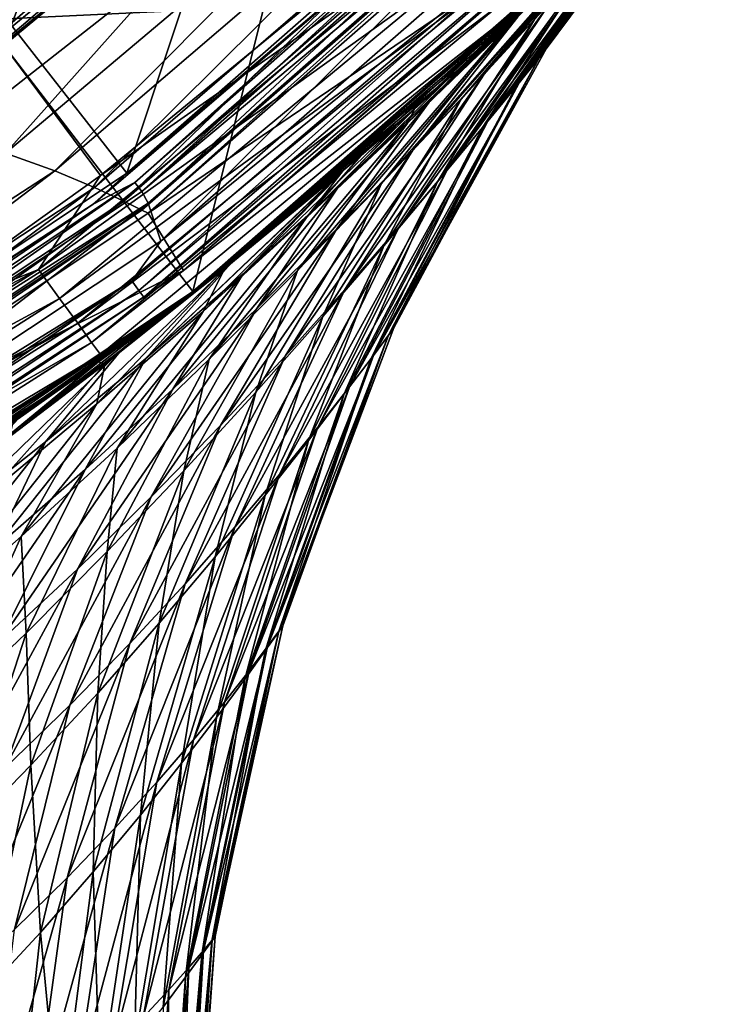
# Model space of a CAD drawing. Header units: metres. Extents: x -23 to 23, y -109 to 35.
# Tile 49 of 73: x 13.07 to 16.79, y -22.09 to -16.78. Entities that reach past the tile are written whole.
import ezdxf

# ---------------------------------------------------------------- set-up
doc = ezdxf.new("R2010")
doc.units = ezdxf.units.M
doc.layers.add('solid_ORA_SW0003', color=7, linetype='CONTINUOUS')

msp = doc.modelspace()

# ---------------------------------------------------------------- linework, layer by layer
at = {"layer": 'solid_ORA_SW0003'}
for points in [[(12.799358, -17.329735, 160.176529), (13.941807, -16.432844, 160.176529), (6.594746, -8.44444, 160.442612)], [(13.645457, -17.6091, 117.822166), (12.631996, -16.31193, 129.534592), (14.672548, -14.522386, 129.534592)], [(15.845272, -15.677555, 117.822166), (13.645457, -17.6091, 117.822166), (14.672548, -14.522386, 129.534592)], [(12.983077, -16.919876, 116.300888), (13.809237, -14.705345, 118.094048), (11.85728, -16.320145, 118.094048)], [(12.983077, -16.919876, 116.300888), (15.080492, -15.080492, 116.300888), (13.809237, -14.705345, 118.094048)], [(12.783937, -16.660458), (14.849238, -14.849238), (14.001562, -18.247089)], [(14.849238, -14.849238), (16.263744, -16.263168), (14.001562, -18.247089)], [(14.958383, -14.958383, 116), (12.878007, -16.782827, 116), (14.628464, -16.698742, 116)], [(14.536804, -15.480124, 116.017273), (12.878007, -16.782827, 116), (14.958383, -14.958383, 116)], [(14.617247, -15.565787, 116.221725), (15.080492, -15.080492, 116.300888), (12.983077, -16.919876, 116.300888)], [(14.536804, -15.480124, 116.017273), (12.482003, -17.180004, 116.017273), (12.878007, -16.782827, 116)], [(12.521671, -17.234602, 116.066353), (12.482003, -17.180004, 116.017273), (14.536804, -15.480124, 116.017273)], [(14.583002, -15.52932, 116.066353), (12.521671, -17.234602, 116.066353), (14.536804, -15.480124, 116.017273)], [(12.546113, -17.268244, 116.138702), (12.521671, -17.234602, 116.066353), (14.583002, -15.52932, 116.066353)], [(14.611468, -15.559633, 116.138702), (12.546113, -17.268244, 116.138702), (14.583002, -15.52932, 116.066353)], [(12.551075, -17.275072, 116.221725), (12.546113, -17.268244, 116.138702), (14.611468, -15.559633, 116.138702)], [(14.617247, -15.565787, 116.221725), (12.551075, -17.275072, 116.221725), (14.611468, -15.559633, 116.138702)], [(14.617247, -15.565787, 116.221725), (12.983077, -16.919876, 116.300888), (12.551075, -17.275072, 116.221725)], [(16.935476, -15.567264, 91.769997), (16.007227, -16.786615, 91.770004), (15.869449, -16.986629, 90.764275)], [(16.885162, -15.623919, 90.634766), (16.935476, -15.567264, 91.769997), (15.869449, -16.986629, 90.764275)], [(16.883163, -15.626076, 92.926659), (16.007227, -16.786615, 91.770004), (16.935476, -15.567264, 91.769997)], [(15.201576, -15.638004, 160.137115), (13.941807, -16.432844, 160.176529), (12.99223, -17.500805, 160.137115)], [(15.201576, -15.638004, 160.137115), (12.99223, -17.500805, 160.137115), (13.257299, -17.595661, 160.035065)], [(15.201576, -15.638004, 160.137115), (13.257299, -17.595661, 160.035065), (15.470899, -15.702941, 160.035065)], [(16.885162, -15.623919, 90.634766), (15.869449, -16.986629, 90.764275), (15.760579, -17.121719, 89.774963)], [(16.743563, -15.783205, 89.526573), (16.885162, -15.623919, 90.634766), (15.760579, -17.121719, 89.774963)], [(16.883163, -15.626076, 92.926659), (15.866848, -16.98945, 92.784134), (15.907721, -16.938761, 91.770004)], [(16.883163, -15.626076, 92.926659), (16.733273, -15.79431, 94.053101), (15.866848, -16.98945, 92.784134)], [(16.883163, -15.626076, 92.926659), (15.907721, -16.938761, 91.770004), (16.007227, -16.786615, 91.770004)], [(15.470899, -15.702941, 160.035065), (13.257299, -17.595661, 160.035065), (13.471208, -17.685875, 159.87706)], [(15.470899, -15.702941, 160.035065), (13.471208, -17.685875, 159.87706), (15.690395, -15.768649, 159.87706)], [(15.642815, -15.908716, 117.754692), (13.645457, -17.6091, 117.822166), (15.845272, -15.677555, 117.822166)], [(15.896379, -15.720895, 117.699104), (13.68961, -17.659401, 117.699104), (15.642815, -15.908716, 117.754692)], [(13.726922, -17.707941, 117.662666), (13.68961, -17.659401, 117.699104), (15.896379, -15.720895, 117.699104)], [(15.939706, -15.764152, 117.662666), (13.726922, -17.707941, 117.662666), (15.896379, -15.720895, 117.699104)], [(15.690395, -15.768649, 159.87706), (13.471208, -17.685875, 159.87706), (13.628806, -17.759708, 159.673401)], [(15.690395, -15.768649, 159.87706), (13.628806, -17.759708, 159.673401), (15.85327, -15.824225, 159.673401)], [(15.939706, -15.764152, 117.662666), (15.982319, -15.820595, 117.650002), (13.726922, -17.707941, 117.662666)], [(16.743563, -15.783205, 89.526573), (15.760579, -17.121719, 89.774963), (15.591671, -17.328852, 88.816147)], [(16.526958, -16.026169, 88.464325), (16.743563, -15.783205, 89.526573), (15.591671, -17.328852, 88.816147)], [(16.733273, -15.79431, 94.053101), (15.74883, -17.135025, 93.77784), (15.866848, -16.98945, 92.784134)], [(16.733273, -15.79431, 94.053101), (16.499859, -16.055374, 95.126358), (15.74883, -17.135025, 93.77784)], [(15.85327, -15.824225, 159.673401), (13.628806, -17.759708, 159.673401), (13.726136, -17.808031, 159.437363)], [(15.85327, -15.824225, 159.673401), (13.726136, -17.808031, 159.437363), (15.954285, -15.861198, 159.437363)], [(15.954285, -15.861198, 159.437363), (13.726136, -17.808031, 159.437363), (13.760691, -17.825006, 159.185638)], [(13.726922, -17.707941, 117.662666), (15.982319, -15.820595, 117.650002), (13.761131, -17.769979, 117.650002)], [(15.954285, -15.861198, 159.437363), (13.760691, -17.825006, 159.185638), (15.990122, -15.874153, 159.185638)], [(13.829411, -17.97477, 117.650002), (13.761131, -17.769979, 117.650002), (15.982319, -15.820595, 117.650002)], [(16.079224, -16.012255, 117.650002), (13.829411, -17.97477, 117.650002), (15.982319, -15.820595, 117.650002)], [(15.642815, -15.908716, 117.754692), (13.463664, -17.775116, 117.754692), (13.645457, -17.6091, 117.822166)], [(13.68961, -17.659401, 117.699104), (13.463664, -17.775116, 117.754692), (15.642815, -15.908716, 117.754692)], [(16.220041, -16.154272, 117.851746), (15.990122, -15.874153, 159.185638), (13.760691, -17.825006, 159.185638)], [(15.905444, -16.290194, 117.665291), (13.829411, -17.97477, 117.650002), (16.079224, -16.012255, 117.650002)], [(16.526958, -16.026169, 88.464325), (15.591671, -17.328852, 88.816147), (15.373261, -17.592396, 87.895615)], [(16.25136, -16.333374, 87.457657), (16.526958, -16.026169, 88.464325), (15.373261, -17.592396, 87.895615)], [(16.531979, -15.990425, 85.908928), (15.930099, -16.687639, 86.509239), (15.573154, -17.075005, 85.617294)], [(16.383245, -16.142776, 85.198227), (16.531979, -15.990425, 85.908928), (15.573154, -17.075005, 85.617294)], [(16.499859, -16.055374, 95.126358), (15.563109, -17.362183, 94.733757), (15.74883, -17.135025, 93.77784)], [(16.499859, -16.055374, 95.126358), (16.198593, -16.390118, 96.133102), (15.563109, -17.362183, 94.733757)], [(13.950511, -18.133934, 117.851746), (16.220041, -16.154272, 117.851746), (13.760691, -17.825006, 159.185638)], [(15.980938, -16.368227, 117.774673), (16.220041, -16.154272, 117.851746), (13.950511, -18.133934, 117.851746)], [(16.216717, -16.310062, 84.498901), (16.383245, -16.142776, 85.198227), (15.573154, -17.075005, 85.617294)], [(16.314714, -16.212034, 98.411095), (15.448074, -17.209002, 97.93306), (15.844007, -16.78005, 97.068298)], [(16.314714, -16.212034, 98.411095), (16.190502, -16.336084, 98.895241), (15.448074, -17.209002, 97.93306)], [(13.672036, -18.189533, 117.665291), (13.829411, -17.97477, 117.650002), (15.905444, -16.290194, 117.665291)], [(13.672036, -18.189533, 117.665291), (15.905444, -16.290194, 117.665291), (13.711056, -18.241875, 117.709145)], [(15.905444, -16.290194, 117.665291), (15.950837, -16.337112, 117.709145), (13.711056, -18.241875, 117.709145)], [(14.001513, -18.247128, 115.199997), (16.190502, -16.336084, 98.895241), (16.263456, -16.263456, 115.199997)], [(14.001513, -18.247128, 115.199997), (16.263456, -16.263456, 115.199997), (15.725924, -16.746407, 115.407059)], [(14.196561, -18.095791, 79.309906), (14.001562, -18.247089), (16.263744, -16.263168)], [(14.196561, -18.095791, 79.309906), (16.263744, -16.263168), (14.524431, -17.833702, 79.927361)], [(14.524431, -17.833702, 79.927361), (16.263744, -16.263168), (14.785779, -17.617626, 80.460976)], [(14.785779, -17.617626, 80.460976), (16.263744, -16.263168), (14.827533, -17.582499, 80.550056)], [(14.827533, -17.582499, 80.550056), (16.263744, -16.263168), (15.10851, -17.341654, 81.181076)], [(15.10851, -17.341654, 81.181076), (16.263744, -16.263168), (15.368497, -17.111671, 81.821739)], [(15.368497, -17.111671, 81.821739), (16.263744, -16.263168), (15.608664, -16.892887, 82.47316)], [(15.608664, -16.892887, 82.47316), (16.263744, -16.263168), (15.829741, -16.6859, 83.136337)], [(13.645457, -17.6091, 117.822166), (11.212497, -19.237213, 117.822166), (12.631996, -16.31193, 129.534592)], [(13.170061, -18.127033, 115.972954), (15.338131, -16.33345, 115.972954), (13.504065, -17.620445, 116)], [(15.470392, -16.474295, 115.893135), (15.338131, -16.33345, 115.972954), (13.170061, -18.127033, 115.972954)], [(15.338131, -16.33345, 115.972954), (14.628464, -16.698742, 116), (13.504065, -17.620445, 116)], [(13.711056, -18.241875, 117.709145), (15.950837, -16.337112, 117.709145), (13.736931, -18.276583, 117.774673)], [(15.950837, -16.337112, 117.709145), (15.980938, -16.368227, 117.774673), (13.736931, -18.276583, 117.774673)], [(14.001513, -18.247128, 115.199997), (16.131931, -16.393925, 99.109764), (16.190502, -16.336084, 98.895241)], [(16.190502, -16.336084, 98.895241), (15.019863, -17.663708, 98.732498), (15.448074, -17.209002, 97.93306)], [(16.190502, -16.336084, 98.895241), (15.685846, -16.831772, 99.713013), (15.019863, -17.663708, 98.732498)], [(16.25136, -16.333374, 87.457657), (15.373261, -17.592396, 87.895615), (15.114209, -17.898455, 87.016212)], [(15.930099, -16.687639, 86.509239), (16.25136, -16.333374, 87.457657), (15.114209, -17.898455, 87.016212)], [(16.216717, -16.310062, 84.498901), (15.573154, -17.075005, 85.617294), (15.187481, -17.48457, 84.777489)], [(16.214092, -16.31267, 84.488541), (16.216717, -16.310062, 84.498901), (15.187481, -17.48457, 84.777489)], [(15.754414, -16.765425, 83.659065), (16.214092, -16.31267, 84.488541), (15.187481, -17.48457, 84.777489)], [(16.131931, -16.393925, 99.109764), (15.685846, -16.831772, 99.713013), (16.190502, -16.336084, 98.895241)], [(13.736931, -18.276583, 117.774673), (15.980938, -16.368227, 117.774673), (13.950511, -18.133934, 117.851746)], [(14.001513, -18.247128, 115.199997), (15.929266, -16.590916, 99.795578), (16.131931, -16.393925, 99.109764)], [(16.198593, -16.390118, 96.133102), (15.320414, -17.655397, 95.641327), (15.563109, -17.362183, 94.733757)], [(16.198593, -16.390118, 96.133102), (15.844007, -16.78005, 97.068298), (15.320414, -17.655397, 95.641327)], [(16.131931, -16.393925, 99.109764), (15.929266, -16.590916, 99.795578), (15.685846, -16.831772, 99.713013)], [(12.99223, -17.500805, 160.137115), (13.941807, -16.432844, 160.176529), (12.799358, -17.329735, 160.176529)], [(13.283627, -18.283344, 115.893135), (15.470392, -16.474295, 115.893135), (13.170061, -18.127033, 115.972954)], [(15.583982, -16.595255, 115.765984), (15.470392, -16.474295, 115.893135), (13.283627, -18.283344, 115.893135)], [(13.38116, -18.417587, 115.765984), (15.583982, -16.595255, 115.765984), (13.283627, -18.283344, 115.893135)], [(15.671143, -16.688072, 115.600182), (15.583982, -16.595255, 115.765984), (13.38116, -18.417587, 115.765984)], [(14.001513, -18.247128, 115.199997), (15.706277, -16.80217, 100.468674), (15.929266, -16.590916, 99.795578)], [(15.929266, -16.590916, 99.795578), (15.706277, -16.80217, 100.468674), (15.685846, -16.831772, 99.713013)], [(12.783937, -16.660458), (14.001562, -18.247089), (11.499855, -19.918674)], [(12.878007, -16.782827, 116), (13.504065, -17.620445, 116), (14.628464, -16.698742, 116)], [(13.456, -18.520596, 115.600182), (15.671143, -16.688072, 115.600182), (13.38116, -18.417587, 115.765984)], [(15.725924, -16.746407, 115.407059), (15.671143, -16.688072, 115.600182), (13.456, -18.520596, 115.600182)], [(15.930099, -16.687639, 86.509239), (15.114209, -17.898455, 87.016212), (14.821189, -18.235632, 86.177444)], [(15.573154, -17.075005, 85.617294), (15.930099, -16.687639, 86.509239), (14.821189, -18.235632, 86.177444)], [(15.829741, -16.6859, 83.136337), (15.754414, -16.765425, 83.659065), (15.276124, -17.226324, 82.882378)], [(15.608664, -16.892887, 82.47316), (15.829741, -16.6859, 83.136337), (15.276124, -17.226324, 82.882378)], [(13.503038, -18.585337, 115.407059), (15.725924, -16.746407, 115.407059), (13.456, -18.520596, 115.600182)], [(14.001513, -18.247128, 115.199997), (15.725924, -16.746407, 115.407059), (13.503038, -18.585337, 115.407059)], [(15.754414, -16.765425, 83.659065), (15.187481, -17.48457, 84.777489), (14.777585, -17.907997, 83.984207)], [(15.276124, -17.226324, 82.882378), (15.754414, -16.765425, 83.659065), (14.777585, -17.907997, 83.984207)], [(12.878007, -16.782827, 116), (12.321691, -18.466612, 116), (13.504065, -17.620445, 116)], [(14.001513, -18.247128, 115.199997), (15.462449, -17.026821, 101.129005), (15.706277, -16.80217, 100.468674)], [(15.844007, -16.78005, 97.068298), (15.030807, -17.99951, 96.496101), (15.320414, -17.655397, 95.641327)], [(15.844007, -16.78005, 97.068298), (15.448074, -17.209002, 97.93306), (15.030807, -17.99951, 96.496101)], [(15.706277, -16.80217, 100.468674), (15.159084, -17.338377, 100.461624), (15.685846, -16.831772, 99.713013)], [(15.706277, -16.80217, 100.468674), (15.462449, -17.026821, 101.129005), (15.159084, -17.338377, 100.461624)], [(16.007227, -16.786615, 91.770004), (15.907721, -16.938761, 91.770004), (15.869449, -16.986629, 90.764275)], [(15.685846, -16.831772, 99.713013), (14.565663, -18.133751, 99.473885), (15.019863, -17.663708, 98.732498)], [(15.685846, -16.831772, 99.713013), (15.159084, -17.338377, 100.461624), (14.565663, -18.133751, 99.473885)], [(15.608664, -16.892887, 82.47316), (15.276124, -17.226324, 82.882378), (14.781781, -17.689611, 82.150742)], [(15.368497, -17.111671, 81.821739), (15.608664, -16.892887, 82.47316), (14.781781, -17.689611, 82.150742)], [(15.907721, -16.938761, 91.770004), (15.143393, -18.318596, 91.770004), (15.057445, -18.481251, 90.874641)], [(15.869449, -16.986629, 90.764275), (15.907721, -16.938761, 91.770004), (15.057445, -18.481251, 90.874641)], [(15.866848, -16.98945, 92.784134), (15.143393, -18.318596, 91.770004), (15.907721, -16.938761, 91.770004)], [(14.001513, -18.247128, 115.199997), (15.197028, -17.264135, 101.777351), (15.462449, -17.026821, 101.129005)], [(15.869449, -16.986629, 90.764275), (15.057445, -18.481251, 90.874641), (14.97556, -18.590776, 89.987541)], [(15.760579, -17.121719, 89.774963), (15.869449, -16.986629, 90.764275), (14.97556, -18.590776, 89.987541)], [(15.866848, -16.98945, 92.784134), (15.054635, -18.484951, 92.658463), (15.085826, -18.44268, 91.770004)], [(15.866848, -16.98945, 92.784134), (15.74883, -17.135025, 93.77784), (15.054635, -18.484951, 92.658463)], [(15.866848, -16.98945, 92.784134), (15.085826, -18.44268, 91.770004), (15.143393, -18.318596, 91.770004)], [(15.462449, -17.026821, 101.129005), (15.197028, -17.264135, 101.777351), (15.159084, -17.338377, 100.461624)], [(15.573154, -17.075005, 85.617294), (14.821189, -18.235632, 86.177444), (14.498853, -18.594896, 85.376801)], [(15.187481, -17.48457, 84.777489), (15.573154, -17.075005, 85.617294), (14.498853, -18.594896, 85.376801)], [(15.10851, -17.341654, 81.181076), (15.368497, -17.111671, 81.821739), (14.781781, -17.689611, 82.150742)], [(15.760579, -17.121719, 89.774963), (14.97556, -18.590776, 89.987541), (14.846144, -18.760059, 89.118408)], [(15.591671, -17.328852, 88.816147), (15.760579, -17.121719, 89.774963), (14.846144, -18.760059, 89.118408)], [(15.74883, -17.135025, 93.77784), (14.963687, -18.607025, 93.534576), (15.054635, -18.484951, 92.658463)], [(15.74883, -17.135025, 93.77784), (15.563109, -17.362183, 94.733757), (14.963687, -18.607025, 93.534576)], [(15.276124, -17.226324, 82.882378), (14.777585, -17.907997, 83.984207), (14.346073, -18.338982, 83.231407)], [(14.781781, -17.689611, 82.150742), (15.276124, -17.226324, 82.882378), (14.346073, -18.338982, 83.231407)], [(15.448074, -17.209002, 97.93306), (14.702641, -18.381063, 97.298317), (15.030807, -17.99951, 96.496101)], [(15.448074, -17.209002, 97.93306), (15.019863, -17.663708, 98.732498), (14.702641, -18.381063, 97.298317)], [(14.001513, -18.247128, 115.199997), (14.908944, -17.513519, 102.414467), (15.197028, -17.264135, 101.777351)], [(15.197028, -17.264135, 101.777351), (14.615355, -17.847479, 101.152397), (15.159084, -17.338377, 100.461624)], [(15.197028, -17.264135, 101.777351), (14.908944, -17.513519, 102.414467), (14.615355, -17.847479, 101.152397)], [(15.159084, -17.338377, 100.461624), (14.089367, -18.611197, 100.165337), (14.565663, -18.133751, 99.473885)], [(15.159084, -17.338377, 100.461624), (14.615355, -17.847479, 101.152397), (14.089367, -18.611197, 100.165337)], [(15.10851, -17.341654, 81.181076), (14.781781, -17.689611, 82.150742), (14.272349, -18.151155, 81.456955)], [(14.827533, -17.582499, 80.550056), (15.10851, -17.341654, 81.181076), (14.272349, -18.151155, 81.456955)], [(15.591671, -17.328852, 88.816147), (14.846144, -18.760059, 89.118408), (14.675284, -18.977425, 88.27314)], [(15.373261, -17.592396, 87.895615), (15.591671, -17.328852, 88.816147), (14.675284, -18.977425, 88.27314)], [(15.563109, -17.362183, 94.733757), (14.818624, -18.798944, 94.386139), (14.963687, -18.607025, 93.534576)], [(15.563109, -17.362183, 94.733757), (15.320414, -17.655397, 95.641327), (14.818624, -18.798944, 94.386139)], [(12.99223, -17.500805, 160.137115), (10.814513, -19.181601, 160.035065), (13.257299, -17.595661, 160.035065)], [(15.187481, -17.48457, 84.777489), (14.498853, -18.594896, 85.376801), (14.150162, -18.96921, 84.610672)], [(14.777585, -17.907997, 83.984207), (15.187481, -17.48457, 84.777489), (14.150162, -18.96921, 84.610672)], [(14.001513, -18.247128, 115.199997), (14.813047, -17.594704, 102.613556), (14.908944, -17.513519, 102.414467)], [(14.908944, -17.513519, 102.414467), (14.813047, -17.594704, 102.613556), (14.615355, -17.847479, 101.152397)], [(13.257299, -17.595661, 160.035065), (10.814513, -19.181601, 160.035065), (11.02011, -19.296055, 159.87706)], [(13.257299, -17.595661, 160.035065), (11.02011, -19.296055, 159.87706), (13.471208, -17.685875, 159.87706)], [(13.463664, -17.775116, 117.754692), (11.212497, -19.237213, 117.822166), (13.645457, -17.6091, 117.822166)], [(14.827533, -17.582499, 80.550056), (14.272349, -18.151155, 81.456955), (13.747696, -18.607906, 80.794571)], [(14.785779, -17.617626, 80.460976), (14.827533, -17.582499, 80.550056), (13.747696, -18.607906, 80.794571)], [(14.20806, -18.093767, 79.81739), (14.785779, -17.617626, 80.460976), (13.747696, -18.607906, 80.794571)], [(14.001513, -18.247128, 115.199997), (14.596952, -17.774391, 103.041542), (14.813047, -17.594704, 102.613556)], [(14.813047, -17.594704, 102.613556), (14.056837, -18.353588, 101.795036), (14.615355, -17.847479, 101.152397)], [(14.813047, -17.594704, 102.613556), (14.17466, -18.122831, 103.229935), (14.056837, -18.353588, 101.795036)], [(14.596952, -17.774391, 103.041542), (14.17466, -18.122831, 103.229935), (14.813047, -17.594704, 102.613556)], [(14.524431, -17.833702, 79.927361), (14.785779, -17.617626, 80.460976), (14.20806, -18.093767, 79.81739)], [(15.373261, -17.592396, 87.895615), (14.675284, -18.977425, 88.27314), (14.468168, -19.232374, 87.454453)], [(15.114209, -17.898455, 87.016212), (15.373261, -17.592396, 87.895615), (14.468168, -19.232374, 87.454453)], [(13.68961, -17.659401, 117.699104), (11.248767, -19.29339, 117.699104), (13.463664, -17.775116, 117.754692)], [(11.279426, -19.346384, 117.662666), (11.248767, -19.29339, 117.699104), (13.68961, -17.659401, 117.699104)], [(13.726922, -17.707941, 117.662666), (11.279426, -19.346384, 117.662666), (13.68961, -17.659401, 117.699104)], [(13.170061, -18.127033, 115.972954), (13.504065, -17.620445, 116), (12.321691, -18.466612, 116)], [(15.019863, -17.663708, 98.732498), (14.342237, -18.788809, 98.051338), (14.702641, -18.381063, 97.298317)], [(15.019863, -17.663708, 98.732498), (14.565663, -18.133751, 99.473885), (14.342237, -18.788809, 98.051338)], [(15.320414, -17.655397, 95.641327), (14.626027, -19.048847, 95.205322), (14.818624, -18.798944, 94.386139)], [(15.320414, -17.655397, 95.641327), (15.030807, -17.99951, 96.496101), (14.626027, -19.048847, 95.205322)], [(13.471208, -17.685875, 159.87706), (11.02011, -19.296055, 159.87706), (11.170399, -19.387764, 159.673401)], [(13.471208, -17.685875, 159.87706), (11.170399, -19.387764, 159.673401), (13.628806, -17.759708, 159.673401)], [(13.726922, -17.707941, 117.662666), (13.761131, -17.769979, 117.650002), (11.279426, -19.346384, 117.662666)], [(14.781781, -17.689611, 82.150742), (14.346073, -18.338982, 83.231407), (13.894094, -18.772793, 82.513184)], [(14.272349, -18.151155, 81.456955), (14.781781, -17.689611, 82.150742), (13.894094, -18.772793, 82.513184)], [(13.463664, -17.775116, 117.754692), (11.063982, -19.347906, 117.754692), (11.212497, -19.237213, 117.822166)], [(11.248767, -19.29339, 117.699104), (11.063982, -19.347906, 117.754692), (13.463664, -17.775116, 117.754692)], [(13.628806, -17.759708, 159.673401), (11.170399, -19.387764, 159.673401), (11.262775, -19.447132, 159.437363)], [(13.628806, -17.759708, 159.673401), (11.262775, -19.447132, 159.437363), (13.726136, -17.808031, 159.437363)], [(11.279426, -19.346384, 117.662666), (13.761131, -17.769979, 117.650002), (11.305045, -19.412479, 117.650002)], [(11.342541, -19.626421, 117.650002), (11.305045, -19.412479, 117.650002), (13.761131, -17.769979, 117.650002)], [(13.829411, -17.97477, 117.650002), (11.342541, -19.626421, 117.650002), (13.761131, -17.769979, 117.650002)], [(14.001513, -18.247128, 115.199997), (14.258883, -18.046724, 103.660706), (14.596952, -17.774391, 103.041542)], [(14.596952, -17.774391, 103.041542), (14.258883, -18.046724, 103.660706), (14.17466, -18.122831, 103.229935)], [(13.726136, -17.808031, 159.437363), (11.262775, -19.447132, 159.437363), (11.295598, -19.468025, 159.185638)], [(13.726136, -17.808031, 159.437363), (11.295598, -19.468025, 159.185638), (13.760691, -17.825006, 159.185638)], [(13.950511, -18.133934, 117.851746), (13.760691, -17.825006, 159.185638), (11.295598, -19.468025, 159.185638)], [(14.615355, -17.847479, 101.152397), (13.592914, -19.090197, 100.814766), (14.089367, -18.611197, 100.165337)], [(14.615355, -17.847479, 101.152397), (14.056837, -18.353588, 101.795036), (13.592914, -19.090197, 100.814766)], [(14.196561, -18.095791, 79.309906), (14.524431, -17.833702, 79.927361), (14.20806, -18.093767, 79.81739)], [(14.777585, -17.907997, 83.984207), (14.150162, -18.96921, 84.610672), (13.776733, -19.353128, 83.875031)], [(14.346073, -18.338982, 83.231407), (14.777585, -17.907997, 83.984207), (13.776733, -19.353128, 83.875031)], [(15.114209, -17.898455, 87.016212), (14.468168, -19.232374, 87.454453), (14.228713, -19.51615, 86.66275)], [(14.821189, -18.235632, 86.177444), (15.114209, -17.898455, 87.016212), (14.228713, -19.51615, 86.66275)], [(13.672036, -18.189533, 117.665291), (11.342541, -19.626421, 117.650002), (13.829411, -17.97477, 117.650002)], [(15.030807, -17.99951, 96.496101), (14.392165, -19.344936, 95.988411), (14.626027, -19.048847, 95.205322)], [(15.030807, -17.99951, 96.496101), (14.702641, -18.381063, 97.298317), (14.392165, -19.344936, 95.988411)], [(14.20806, -18.093767, 79.81739), (13.747696, -18.607906, 80.794571), (13.206911, -19.057644, 80.157951)], [(13.619632, -18.559662, 79.201698), (14.20806, -18.093767, 79.81739), (13.206911, -19.057644, 80.157951)], [(14.196561, -18.095791, 79.309906), (14.20806, -18.093767, 79.81739), (13.619632, -18.559662, 79.201698)], [(13.842753, -18.367857, 78.696861), (14.196561, -18.095791, 79.309906), (13.619632, -18.559662, 79.201698)], [(13.842753, -18.367857, 78.696861), (14.001562, -18.247089), (14.196561, -18.095791, 79.309906)], [(14.258883, -18.046724, 103.660706), (13.893313, -18.329643, 104.272865), (14.17466, -18.122831, 103.229935)], [(14.001513, -18.247128, 115.199997), (13.893313, -18.329643, 104.272865), (14.258883, -18.046724, 103.660706)], [(10.794291, -19.634743, 115.972954), (13.170061, -18.127033, 115.972954), (11.08684, -19.233353, 116)], [(13.283627, -18.283344, 115.893135), (13.170061, -18.127033, 115.972954), (10.794291, -19.634743, 115.972954)], [(13.170061, -18.127033, 115.972954), (12.321691, -18.466612, 116), (11.08684, -19.233353, 116)], [(11.44176, -19.800066, 117.851746), (13.950511, -18.133934, 117.851746), (11.295598, -19.468025, 159.185638)], [(13.736931, -18.276583, 117.774673), (13.950511, -18.133934, 117.851746), (11.44176, -19.800066, 117.851746)], [(14.17466, -18.122831, 103.229935), (13.484056, -18.852715, 102.398407), (14.056837, -18.353588, 101.795036)], [(14.17466, -18.122831, 103.229935), (13.527501, -18.637819, 103.806747), (13.484056, -18.852715, 102.398407)], [(13.893313, -18.329643, 104.272865), (13.527501, -18.637819, 103.806747), (14.17466, -18.122831, 103.229935)], [(14.565663, -18.133751, 99.473885), (13.953921, -19.213705, 98.760277), (14.342237, -18.788809, 98.051338)], [(14.565663, -18.133751, 99.473885), (14.089367, -18.611197, 100.165337), (13.953921, -19.213705, 98.760277)], [(11.214039, -19.787609, 117.665291), (11.342541, -19.626421, 117.650002), (13.672036, -18.189533, 117.665291)], [(11.214039, -19.787609, 117.665291), (13.672036, -18.189533, 117.665291), (11.246045, -19.844513, 117.709145)], [(13.672036, -18.189533, 117.665291), (13.711056, -18.241875, 117.709145), (11.246045, -19.844513, 117.709145)], [(14.272349, -18.151155, 81.456955), (13.894094, -18.772793, 82.513184), (13.42168, -19.205948, 81.824181)], [(13.747696, -18.607906, 80.794571), (14.272349, -18.151155, 81.456955), (13.42168, -19.205948, 81.824181)], [(11.246045, -19.844513, 117.709145), (13.711056, -18.241875, 117.709145), (11.267268, -19.882246, 117.774673)], [(13.711056, -18.241875, 117.709145), (13.736931, -18.276583, 117.774673), (11.267268, -19.882246, 117.774673)], [(11.529682, -19.901417, 75.542969), (11.499855, -19.918674), (14.001562, -18.247089)], [(11.5, -19.918585, 115.199997), (13.893313, -18.329643, 104.272865), (14.001513, -18.247128, 115.199997)], [(11.5, -19.918585, 115.199997), (14.001513, -18.247128, 115.199997), (13.503038, -18.585337, 115.407059)], [(11.529682, -19.901417, 75.542969), (14.001562, -18.247089), (12.060747, -19.584135, 76.173988)], [(12.060747, -19.584135, 76.173988), (14.001562, -18.247089), (12.567903, -19.262602, 76.819962)], [(12.567903, -19.262602, 76.819962), (14.001562, -18.247089), (12.732927, -19.153917, 77.040222)], [(12.732927, -19.153917, 77.040222), (14.001562, -18.247089), (13.034897, -18.949709, 77.458336)], [(13.034897, -18.949709, 77.458336), (14.001562, -18.247089), (13.456293, -18.652832, 78.080193)], [(13.456293, -18.652832, 78.080193), (14.001562, -18.247089), (13.842753, -18.367857, 78.696861)], [(14.821189, -18.235632, 86.177444), (14.228713, -19.51615, 86.66275), (13.959614, -19.821651, 85.896912)], [(14.498853, -18.594896, 85.376801), (14.821189, -18.235632, 86.177444), (13.959614, -19.821651, 85.896912)], [(10.887371, -19.804054, 115.893135), (13.283627, -18.283344, 115.893135), (10.794291, -19.634743, 115.972954)], [(13.38116, -18.417587, 115.765984), (13.283627, -18.283344, 115.893135), (10.887371, -19.804054, 115.893135)], [(11.267268, -19.882246, 117.774673), (13.736931, -18.276583, 117.774673), (11.44176, -19.800066, 117.851746)], [(11.5, -19.918585, 115.199997), (13.493461, -18.625963, 104.886101), (13.893313, -18.329643, 104.272865)], [(14.056837, -18.353588, 101.795036), (13.076734, -19.566444, 101.429398), (13.592914, -19.090197, 100.814766)], [(14.056837, -18.353588, 101.795036), (13.484056, -18.852715, 102.398407), (13.076734, -19.566444, 101.429398)], [(14.346073, -18.338982, 83.231407), (13.776733, -19.353128, 83.875031), (13.379123, -19.742476, 83.165886)], [(13.894094, -18.772793, 82.513184), (14.346073, -18.338982, 83.231407), (13.379123, -19.742476, 83.165886)], [(13.893313, -18.329643, 104.272865), (13.493461, -18.625963, 104.886101), (13.527501, -18.637819, 103.806747)], [(15.143393, -18.318596, 91.770004), (15.085826, -18.44268, 91.770004), (15.057445, -18.481251, 90.874641)], [(13.842753, -18.367857, 78.696861), (13.619632, -18.559662, 79.201698), (13.018738, -19.014023, 78.607903)], [(13.456293, -18.652832, 78.080193), (13.842753, -18.367857, 78.696861), (13.018738, -19.014023, 78.607903)], [(14.702641, -18.381063, 97.298317), (14.122265, -19.676508, 96.735031), (14.392165, -19.344936, 95.988411)], [(14.702641, -18.381063, 97.298317), (14.342237, -18.788809, 98.051338), (14.122265, -19.676508, 96.735031)], [(10.96731, -19.949463, 115.765984), (13.38116, -18.417587, 115.765984), (10.887371, -19.804054, 115.893135)], [(13.456, -18.520596, 115.600182), (13.38116, -18.417587, 115.765984), (10.96731, -19.949463, 115.765984)], [(15.085826, -18.44268, 91.770004), (14.512762, -19.96039, 91.770004), (14.465714, -20.077295, 90.963615)], [(15.057445, -18.481251, 90.874641), (15.085826, -18.44268, 91.770004), (14.465714, -20.077295, 90.963615)], [(15.054635, -18.484951, 92.658463), (14.512762, -19.96039, 91.770004), (15.085826, -18.44268, 91.770004)], [(11.02865, -20.061039, 115.600182), (13.456, -18.520596, 115.600182), (10.96731, -19.949463, 115.765984)], [(13.503038, -18.585337, 115.407059), (13.456, -18.520596, 115.600182), (11.02865, -20.061039, 115.600182)], [(15.057445, -18.481251, 90.874641), (14.465714, -20.077295, 90.963615), (14.404519, -20.16041, 90.159981)], [(14.97556, -18.590776, 89.987541), (15.057445, -18.481251, 90.874641), (14.404519, -20.16041, 90.159981)], [(15.054635, -18.484951, 92.658463), (14.46309, -20.082069, 92.552231), (14.486557, -20.048344, 91.770004)], [(15.054635, -18.484951, 92.658463), (14.963687, -18.607025, 93.534576), (14.46309, -20.082069, 92.552231)], [(15.054635, -18.484951, 92.658463), (14.486557, -20.048344, 91.770004), (14.512762, -19.96039, 91.770004)], [(13.619632, -18.559662, 79.201698), (13.206911, -19.057644, 80.157951), (12.648441, -19.498878, 79.542542)], [(13.018738, -19.014023, 78.607903), (13.619632, -18.559662, 79.201698), (12.648441, -19.498878, 79.542542)], [(11.067203, -20.131166, 115.407059), (13.503038, -18.585337, 115.407059), (11.02865, -20.061039, 115.600182)], [(11.5, -19.918585, 115.199997), (13.503038, -18.585337, 115.407059), (11.067203, -20.131166, 115.407059)], [(11.5, -19.918585, 115.199997), (13.059372, -18.93285, 105.498306), (13.493461, -18.625963, 104.886101)], [(13.493461, -18.625963, 104.886101), (12.869918, -19.137653, 104.353928), (13.527501, -18.637819, 103.806747)], [(13.493461, -18.625963, 104.886101), (13.059372, -18.93285, 105.498306), (12.869918, -19.137653, 104.353928)], [(13.747696, -18.607906, 80.794571), (13.42168, -19.205948, 81.824181), (12.92806, -19.635838, 81.159645)], [(13.206911, -19.057644, 80.157951), (13.747696, -18.607906, 80.794571), (12.92806, -19.635838, 81.159645)], [(14.089367, -18.611197, 100.165337), (13.540263, -19.648697, 99.430931), (13.953921, -19.213705, 98.760277)], [(14.089367, -18.611197, 100.165337), (13.592914, -19.090197, 100.814766), (13.540263, -19.648697, 99.430931)], [(14.498853, -18.594896, 85.376801), (13.959614, -19.821651, 85.896912), (13.662505, -20.143196, 85.154961)], [(14.150162, -18.96921, 84.610672), (14.498853, -18.594896, 85.376801), (13.662505, -20.143196, 85.154961)], [(14.97556, -18.590776, 89.987541), (14.404519, -20.16041, 90.159981), (14.305582, -20.290594, 89.364944)], [(14.846144, -18.760059, 89.118408), (14.97556, -18.590776, 89.987541), (14.305582, -20.290594, 89.364944)], [(14.963687, -18.607025, 93.534576), (14.393857, -20.180285, 93.32827), (14.46309, -20.082069, 92.552231)], [(14.963687, -18.607025, 93.534576), (14.818624, -18.798944, 94.386139), (14.393857, -20.180285, 93.32827)], [(13.527501, -18.637819, 103.806747), (12.869918, -19.137653, 104.353928), (12.896349, -19.342319, 102.969734)], [(13.527501, -18.637819, 103.806747), (12.896349, -19.342319, 102.969734), (13.484056, -18.852715, 102.398407)], [(13.034897, -18.949709, 77.458336), (13.456293, -18.652832, 78.080193), (13.018738, -19.014023, 78.607903)], [(13.894094, -18.772793, 82.513184), (13.379123, -19.742476, 83.165886), (12.957065, -20.134134, 82.479675)], [(13.42168, -19.205948, 81.824181), (13.894094, -18.772793, 82.513184), (12.957065, -20.134134, 82.479675)], [(14.846144, -18.760059, 89.118408), (14.305582, -20.290594, 89.364944), (14.171666, -20.460209, 88.582535)], [(14.675284, -18.977425, 88.27314), (14.846144, -18.760059, 89.118408), (14.171666, -20.460209, 88.582535)], [(14.342237, -18.788809, 98.051338), (13.820246, -20.034372, 97.447105), (14.122265, -19.676508, 96.735031)], [(14.342237, -18.788809, 98.051338), (13.953921, -19.213705, 98.760277), (13.820246, -20.034372, 97.447105)], [(14.818624, -18.798944, 94.386139), (14.281586, -20.336355, 94.090607), (14.393857, -20.180285, 93.32827)], [(14.818624, -18.798944, 94.386139), (14.626027, -19.048847, 95.205322), (14.281586, -20.336355, 94.090607)], [(13.484056, -18.852715, 102.398407), (12.540212, -20.037031, 102.01519), (13.076734, -19.566444, 101.429398)], [(13.484056, -18.852715, 102.398407), (12.896349, -19.342319, 102.969734), (12.540212, -20.037031, 102.01519)], [(14.150162, -18.96921, 84.610672), (13.662505, -20.143196, 85.154961), (13.338143, -20.476259, 84.434586)], [(13.776733, -19.353128, 83.875031), (14.150162, -18.96921, 84.610672), (13.338143, -20.476259, 84.434586)], [(14.675284, -18.977425, 88.27314), (14.171666, -20.460209, 88.582535), (14.005154, -20.662188, 87.815041)], [(14.468168, -19.232374, 87.454453), (14.675284, -18.977425, 88.27314), (14.005154, -20.662188, 87.815041)], [(14.626027, -19.048847, 95.205322), (14.129598, -20.542049, 94.833992), (14.281586, -20.336355, 94.090607)], [(14.626027, -19.048847, 95.205322), (14.392165, -19.344936, 95.988411), (14.129598, -20.542049, 94.833992)], [(13.206911, -19.057644, 80.157951), (12.92806, -19.635838, 81.159645), (12.411837, -20.060751, 80.515831)], [(12.648441, -19.498878, 79.542542), (13.206911, -19.057644, 80.157951), (12.411837, -20.060751, 80.515831)], [(13.592914, -19.090197, 100.814766), (13.076734, -19.566444, 101.429398), (13.102391, -20.088448, 100.068932)], [(13.592914, -19.090197, 100.814766), (13.102391, -20.088448, 100.068932), (13.540263, -19.648697, 99.430931)], [(13.42168, -19.205948, 81.824181), (12.957065, -20.134134, 82.479675), (12.509666, -20.525763, 81.813293)], [(12.92806, -19.635838, 81.159645), (13.42168, -19.205948, 81.824181), (12.509666, -20.525763, 81.813293)], [(13.953921, -19.213705, 98.760277), (13.488704, -20.410934, 98.127838), (13.820246, -20.034372, 97.447105)], [(13.953921, -19.213705, 98.760277), (13.540263, -19.648697, 99.430931), (13.488704, -20.410934, 98.127838)], [(14.468168, -19.232374, 87.454453), (14.005154, -20.662188, 87.815041), (13.80781, -20.890434, 87.063316)], [(14.228713, -19.51615, 86.66275), (14.468168, -19.232374, 87.454453), (13.80781, -20.890434, 87.063316)], [(13.776733, -19.353128, 83.875031), (13.338143, -20.476259, 84.434586), (12.986574, -20.817287, 83.733498)], [(13.379123, -19.742476, 83.165886), (13.776733, -19.353128, 83.875031), (12.986574, -20.817287, 83.733498)], [(14.392165, -19.344936, 95.988411), (13.94111, -20.788891, 95.555595), (14.129598, -20.542049, 94.833992)], [(14.392165, -19.344936, 95.988411), (14.122265, -19.676508, 96.735031), (13.94111, -20.788891, 95.555595)], [(14.228713, -19.51615, 86.66275), (13.80781, -20.890434, 87.063316), (13.580765, -21.139809, 86.327202)], [(13.959614, -19.821651, 85.896912), (14.228713, -19.51615, 86.66275), (13.580765, -21.139809, 86.327202)], [(13.076734, -19.566444, 101.429398), (12.540212, -20.037031, 102.01519), (12.640299, -20.528946, 100.679367)], [(13.076734, -19.566444, 101.429398), (12.640299, -20.528946, 100.679367), (13.102391, -20.088448, 100.068932)], [(13.540263, -19.648697, 99.430931), (13.102391, -20.088448, 100.068932), (13.129045, -20.800083, 98.780937)], [(13.540263, -19.648697, 99.430931), (13.129045, -20.800083, 98.780937), (13.488704, -20.410934, 98.127838)], [(14.122265, -19.676508, 96.735031), (13.718783, -21.068911, 96.2547), (13.94111, -20.788891, 95.555595)], [(14.122265, -19.676508, 96.735031), (13.820246, -20.034372, 97.447105), (13.718783, -21.068911, 96.2547)], [(13.379123, -19.742476, 83.165886), (12.986574, -20.817287, 83.733498), (12.607289, -21.163582, 83.049728)], [(12.957065, -20.134134, 82.479675), (13.379123, -19.742476, 83.165886), (12.607289, -21.163582, 83.049728)], [(13.959614, -19.821651, 85.896912), (13.580765, -21.139809, 86.327202), (13.324564, -21.406008, 85.605965)], [(13.662505, -20.143196, 85.154961), (13.959614, -19.821651, 85.896912), (13.324564, -21.406008, 85.605965)], [(14.512762, -19.96039, 91.770004), (14.486557, -20.048344, 91.770004), (14.465714, -20.077295, 90.963615)], [(13.820246, -20.034372, 97.447105), (13.464536, -21.374994, 96.932114), (13.718783, -21.068911, 96.2547)], [(13.820246, -20.034372, 97.447105), (13.488704, -20.410934, 98.127838), (13.464536, -21.374994, 96.932114)], [(14.486557, -20.048344, 91.770004), (14.128882, -21.676727, 91.770004), (14.106324, -21.74221, 91.029381)], [(14.465714, -20.077295, 90.963615), (14.486557, -20.048344, 91.770004), (14.106324, -21.74221, 91.029381)], [(14.46309, -20.082069, 92.552231), (14.128882, -21.676727, 91.770004), (14.486557, -20.048344, 91.770004)], [(13.102391, -20.088448, 100.068932), (12.640299, -20.528946, 100.679367), (12.7417, -21.197065, 99.40995)], [(13.102391, -20.088448, 100.068932), (12.7417, -21.197065, 99.40995), (13.129045, -20.800083, 98.780937)], [(14.465714, -20.077295, 90.963615), (14.106324, -21.74221, 91.029381), (14.059102, -21.798601, 90.288757)], [(14.404519, -20.16041, 90.159981), (14.465714, -20.077295, 90.963615), (14.059102, -21.798601, 90.288757)], [(14.46309, -20.082069, 92.552231), (14.10428, -21.74823, 92.46759), (14.122137, -21.723003, 91.770004)], [(14.46309, -20.082069, 92.552231), (14.393857, -20.180285, 93.32827), (14.10428, -21.74823, 92.46759)], [(14.46309, -20.082069, 92.552231), (14.122137, -21.723003, 91.770004), (14.128882, -21.676727, 91.770004)], [(13.662505, -20.143196, 85.154961), (13.324564, -21.406008, 85.605965), (13.03925, -21.685469, 84.898666)], [(13.338143, -20.476259, 84.434586), (13.662505, -20.143196, 85.154961), (13.03925, -21.685469, 84.898666)], [(14.404519, -20.16041, 90.159981), (14.059102, -21.798601, 90.288757), (13.981013, -21.88924, 89.55072)], [(14.305582, -20.290594, 89.364944), (14.404519, -20.16041, 90.159981), (13.981013, -21.88924, 89.55072)], [(14.393857, -20.180285, 93.32827), (14.050964, -21.822712, 93.163124), (14.10428, -21.74823, 92.46759)], [(14.393857, -20.180285, 93.32827), (14.281586, -20.336355, 94.090607), (14.050964, -21.822712, 93.163124)], [(14.305582, -20.290594, 89.364944), (13.981013, -21.88924, 89.55072), (13.872681, -22.010504, 88.817474)], [(14.171666, -20.460209, 88.582535), (14.305582, -20.290594, 89.364944), (13.872681, -22.010504, 88.817474)], [(14.281586, -20.336355, 94.090607), (13.962951, -21.943056, 93.853188), (14.050964, -21.822712, 93.163124)], [(14.281586, -20.336355, 94.090607), (14.129598, -20.542049, 94.833992), (13.962951, -21.943056, 93.853188)], [(13.488704, -20.410934, 98.127838), (13.129045, -20.800083, 98.780937), (13.179499, -21.701015, 97.589462)], [(13.488704, -20.410934, 98.127838), (13.179499, -21.701015, 97.589462), (13.464536, -21.374994, 96.932114)], [(13.338143, -20.476259, 84.434586), (13.03925, -21.685469, 84.898666), (12.724454, -21.975306, 84.204445)], [(12.986574, -20.817287, 83.733498), (13.338143, -20.476259, 84.434586), (12.724454, -21.975306, 84.204445)], [(14.171666, -20.460209, 88.582535), (13.872681, -22.010504, 88.817474), (13.73461, -22.15873, 88.090607)], [(14.005154, -20.662188, 87.815041), (14.171666, -20.460209, 88.582535), (13.73461, -22.15873, 88.090607)], [(14.129598, -20.542049, 94.833992), (13.84125, -22.104542, 94.534912), (13.962951, -21.943056, 93.853188)], [(14.129598, -20.542049, 94.833992), (13.94111, -20.788891, 95.555595), (13.84125, -22.104542, 94.534912)], [(14.005154, -20.662188, 87.815041), (13.73461, -22.15873, 88.090607), (13.567065, -22.330458, 87.370972)], [(13.80781, -20.890434, 87.063316), (14.005154, -20.662188, 87.815041), (13.567065, -22.330458, 87.370972)], [(13.129045, -20.800083, 98.780937), (12.7417, -21.197065, 99.40995), (12.8641, -22.041868, 98.228622)], [(13.129045, -20.800083, 98.780937), (12.8641, -22.041868, 98.228622), (13.179499, -21.701015, 97.589462)], [(13.94111, -20.788891, 95.555595), (13.686839, -22.301916, 95.206467), (13.84125, -22.104542, 94.534912)], [(13.94111, -20.788891, 95.555595), (13.718783, -21.068911, 96.2547), (13.686839, -22.301916, 95.206467)], [(13.80781, -20.890434, 87.063316), (13.567065, -22.330458, 87.370972), (13.370032, -22.522482, 86.658897)], [(13.580765, -21.139809, 86.327202), (13.80781, -20.890434, 87.063316), (13.370032, -22.522482, 86.658897)], [(13.718783, -21.068911, 96.2547), (13.464536, -21.374994, 96.932114), (13.500428, -22.529871, 95.867119)], [(13.718783, -21.068911, 96.2547), (13.500428, -22.529871, 95.867119), (13.686839, -22.301916, 95.206467)], [(13.580765, -21.139809, 86.327202), (13.370032, -22.522482, 86.658897), (13.143231, -22.731886, 85.954483)], [(13.324564, -21.406008, 85.605965), (13.580765, -21.139809, 86.327202), (13.143231, -22.731886, 85.954483)], [(13.464536, -21.374994, 96.932114), (13.179499, -21.701015, 97.589462), (13.282364, -22.783327, 96.516884)], [(13.464536, -21.374994, 96.932114), (13.282364, -22.783327, 96.516884), (13.500428, -22.529871, 95.867119)], [(13.324564, -21.406008, 85.605965), (13.143231, -22.731886, 85.954483), (12.886151, -22.956089, 85.257797)], [(13.03925, -21.685469, 84.898666), (13.324564, -21.406008, 85.605965), (12.886151, -22.956089, 85.257797)], [(13.179499, -21.701015, 97.589462), (12.8641, -22.041868, 98.228622), (13.032615, -23.057638, 97.156136)], [(13.179499, -21.701015, 97.589462), (13.032615, -23.057638, 97.156136), (13.282364, -22.783327, 96.516884)], [(14.128882, -21.676727, 91.770004), (14.122137, -21.723003, 91.770004), (14.106324, -21.74221, 91.029381)], [(14.10428, -21.74823, 92.46759), (13.944249, -23.496397, 93.017677), (13.986168, -23.446928, 92.391937)], [(14.10428, -21.74823, 92.46759), (14.050964, -21.822712, 93.163124), (13.944249, -23.496397, 93.017677)], [(14.106324, -21.74221, 91.029381), (13.990134, -23.437674, 91.169662), (13.960961, -23.459261, 90.576477)], [(14.059102, -21.798601, 90.288757), (14.106324, -21.74221, 91.029381), (13.960961, -23.459261, 90.576477)], [(14.10428, -21.74823, 92.46759), (13.986168, -23.446928, 92.391937), (14, -23.43074, 91.769997)], [(14.122137, -21.723003, 91.770004), (14, -23.43074, 91.769997), (13.990134, -23.437674, 91.169662)], [(14.106324, -21.74221, 91.029381), (14.122137, -21.723003, 91.770004), (13.990134, -23.437674, 91.169662)], [(14.10428, -21.74823, 92.46759), (14, -23.43074, 91.769997), (14.122137, -21.723003, 91.770004)], [(14.059102, -21.798601, 90.288757), (13.960961, -23.459261, 90.576477), (13.913107, -23.495523, 89.9907)], [(13.981013, -21.88924, 89.55072), (14.059102, -21.798601, 90.288757), (13.913107, -23.495523, 89.9907)], [(14.050964, -21.822712, 93.163124), (13.899857, -23.548668, 93.441032), (13.944249, -23.496397, 93.017677)], [(14.050964, -21.822712, 93.163124), (13.962951, -21.943056, 93.853188), (13.899857, -23.548668, 93.441032)], [(13.981013, -21.88924, 89.55072), (13.913107, -23.495523, 89.9907), (13.846227, -23.547083, 89.405495)], [(13.872681, -22.010504, 88.817474), (13.981013, -21.88924, 89.55072), (13.846227, -23.547083, 89.405495)], [(13.962951, -21.943056, 93.853188), (13.841228, -23.617161, 93.872124), (13.899857, -23.548668, 93.441032)], [(13.962951, -21.943056, 93.853188), (13.84125, -22.104542, 94.534912), (13.841228, -23.617161, 93.872124)], [(13.73461, -22.15873, 88.090607), (13.872681, -22.010504, 88.817474), (13.75981, -23.61414, 88.819038)], [(13.872681, -22.010504, 88.817474), (13.846227, -23.547083, 89.405495), (13.75981, -23.61414, 88.819038)]]:
    msp.add_3dface(points, dxfattribs=at)

doc.saveas('drawing.dxf')
